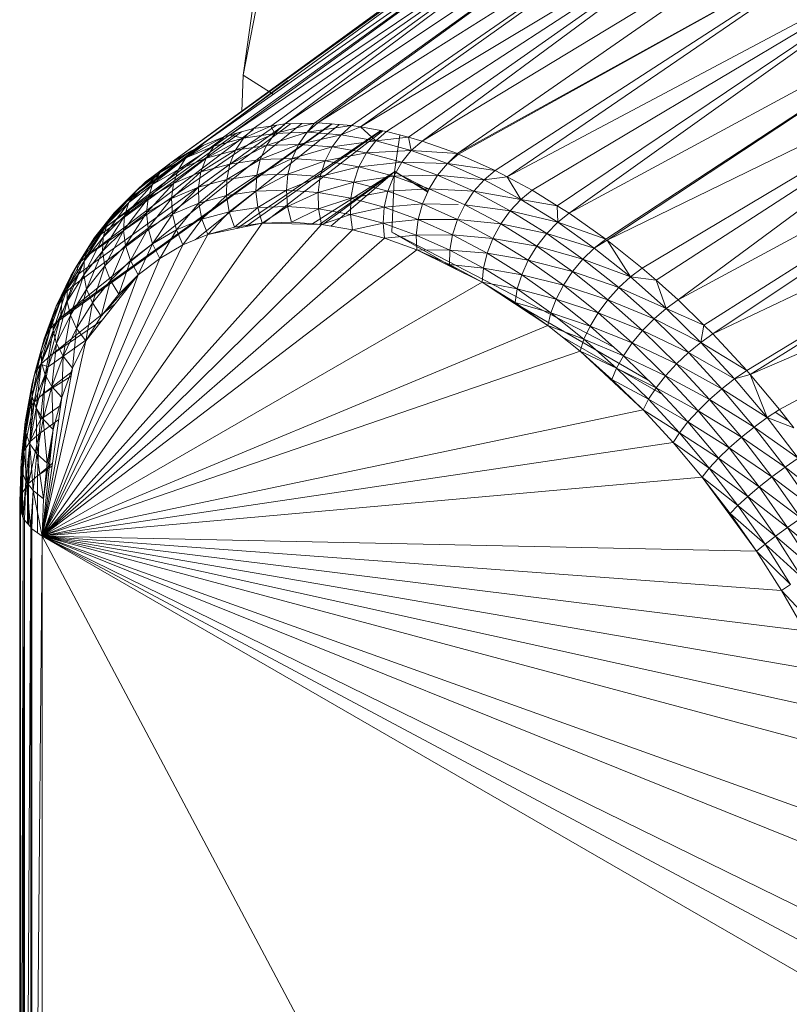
# Model space of a CAD drawing. Header units: metres. Extents: x -16.8 to 29.9, y -11.9 to 37.1.
# Tile 105 of 202: x 20.252 to 20.3016, y -6.6556 to -6.592. Entities that reach past the tile are written whole.
import ezdxf

# ---------------------------------------------------------------- set-up
doc = ezdxf.new("R2010")
doc.units = ezdxf.units.M
doc.layers.add('E-LITE-EQPM', color=7, linetype='Continuous', lineweight=5)

# ---------------------------------------------------------------- blocks, each defined once
blk = doc.blocks.new('LUMINARIA TIPO TARTARUGA DE SOBREPOR - Areno _1 x LED Modul 840_ 500 lm_ 840_-2275436-ISO_04')
at = {"layer": 'E-LITE-EQPM'}
for p, q in [((3.889306, -6.581408), (3.863312, -6.598777)), ((3.865218, -6.598715), (3.889306, -6.581408)), ((3.889306, -6.581408), (3.865423, -6.598708)), ((3.886284, -6.5816), (3.859741, -6.599503)), ((3.86129, -6.599077), (3.886284, -6.5816)), ((3.886284, -6.5816), (3.862399, -6.598913)), ((3.886284, -6.5816), (3.863312, -6.598777)), ((3.892482, -6.581668), (3.865423, -6.598708)), ((3.867611, -6.598869), (3.892482, -6.581668)), ((3.892482, -6.581668), (3.868192, -6.59897)), ((3.85756, -6.600358), (3.883448, -6.582242)), ((3.859369, -6.599605), (3.883448, -6.582242)), ((3.883448, -6.582242), (3.859741, -6.599503)), ((3.868192, -6.59897), (3.89578, -6.582377)), ((3.869864, -6.599259), (3.89578, -6.582377)), ((3.89578, -6.582377), (3.871278, -6.599638)), ((3.872171, -6.599877), (3.89578, -6.582377)), ((3.880825, -6.583327), (3.855871, -6.601333)), ((3.85756, -6.600358), (3.880825, -6.583327)), ((3.872171, -6.599877), (3.899165, -6.583528)), ((3.899165, -6.583528), (3.874441, -6.600692)), ((3.855871, -6.601333), (3.878444, -6.584845)), ((3.902603, -6.585109), (3.874441, -6.600692)), ((3.874516, -6.600719), (3.902603, -6.585109)), ((3.876889, -6.60178), (3.902603, -6.585109)), ((3.877658, -6.602191), (3.902603, -6.585109)), ((3.860623, -6.595623), (3.862313, -6.586788)), ((3.877658, -6.602191), (3.90606, -6.587105)), ((3.879275, -6.603055), (3.90606, -6.587105)), ((3.880891, -6.604058), (3.90606, -6.587105)), ((3.88166, -6.604535), (3.90606, -6.587105)), ((3.909498, -6.589494), (3.88166, -6.604535)), ((3.884033, -6.606213), (3.909498, -6.589494)), ((3.909498, -6.589494), (3.884109, -6.606274)), ((3.861259, -6.591037), (3.860623, -6.595623)), ((3.912883, -6.592252), (3.884109, -6.606274)), ((3.912883, -6.592252), (3.886379, -6.60808)), ((3.912883, -6.592252), (3.887271, -6.608872)), ((3.888685, -6.610125), (3.912883, -6.592252)), ((3.916181, -6.59535), (3.888685, -6.610125)), ((3.916181, -6.59535), (3.890357, -6.611766)), ((3.916181, -6.59535), (3.890938, -6.612337)), ((3.8635, -6.595979), (3.853079, -6.603743)), ((3.860623, -6.595623), (3.86052, -6.597977)), ((3.860623, -6.595623), (3.862561, -6.596852)), ((3.866348, -6.598776), (3.848767, -6.61144)), ((3.86439, -6.598742), (3.848818, -6.611301)), ((3.866317, -6.598774), (3.848818, -6.611301)), ((3.849556, -6.609293), (3.863664, -6.598766)), ((3.863312, -6.598806), (3.849956, -6.608464)), ((3.862772, -6.598857), (3.850511, -6.607317)), ((3.86129, -6.599136), (3.850511, -6.607317)), ((3.866838, -6.598812), (3.857524, -6.606254)), ((3.86129, -6.599077), (3.859741, -6.599503)), ((3.869493, -6.599195), (3.860212, -6.605522)), ((3.860637, -6.599684), (3.862399, -6.598913)), ((3.86129, -6.599077), (3.860637, -6.599684)), ((3.869537, -6.599203), (3.860796, -6.6054)), ((3.86129, -6.599077), (3.862399, -6.598913)), ((3.863312, -6.598777), (3.862399, -6.598913)), ((3.86265, -6.599386), (3.862399, -6.598913)), ((3.865218, -6.598715), (3.86265, -6.599386)), ((3.86265, -6.599386), (3.863312, -6.598777)), ((3.865218, -6.598715), (3.863312, -6.598777)), ((3.864751, -6.599317), (3.865423, -6.598708)), ((3.865218, -6.598715), (3.864751, -6.599317)), ((3.867611, -6.598869), (3.864751, -6.599317)), ((3.865218, -6.598715), (3.865423, -6.598708)), ((3.867611, -6.598869), (3.865423, -6.598708)), ((3.867611, -6.598869), (3.866929, -6.599477)), ((3.868192, -6.59897), (3.866929, -6.599477)), ((3.867611, -6.598869), (3.868192, -6.59897)), ((3.868192, -6.59897), (3.869864, -6.599259)), ((3.868192, -6.59897), (3.869173, -6.599866)), ((3.919357, -6.598758), (3.890938, -6.612337)), ((3.893127, -6.614703), (3.919357, -6.598758)), ((3.893331, -6.614945), (3.919357, -6.598758)), ((3.860496, -6.599295), (3.851374, -6.605929)), ((3.86019, -6.599379), (3.851626, -6.605524)), ((3.859369, -6.599648), (3.851626, -6.605524)), ((3.859369, -6.599605), (3.856923, -6.60096)), ((3.85756, -6.600358), (3.859369, -6.599605)), ((3.858221, -6.600979), (3.860637, -6.599684)), ((3.858725, -6.60021), (3.859741, -6.599503)), ((3.859369, -6.599605), (3.858725, -6.60021)), ((3.858725, -6.60021), (3.860637, -6.599684)), ((3.859369, -6.599605), (3.859741, -6.599503)), ((3.859741, -6.599503), (3.860637, -6.599684)), ((3.860116, -6.600458), (3.86265, -6.599386)), ((3.860116, -6.600458), (3.860637, -6.599684)), ((3.86265, -6.599386), (3.860637, -6.599684)), ((3.861932, -6.605181), (3.869632, -6.599219)), ((3.86211, -6.600163), (3.864751, -6.599317)), ((3.86265, -6.599386), (3.86211, -6.600163)), ((3.86265, -6.599386), (3.864751, -6.599317)), ((3.864751, -6.599317), (3.864192, -6.600094)), ((3.866929, -6.599477), (3.864192, -6.600094)), ((3.864751, -6.599317), (3.866929, -6.599477)), ((3.866929, -6.599477), (3.86635, -6.600253)), ((3.866929, -6.599477), (3.869173, -6.599866)), ((3.869864, -6.599259), (3.869173, -6.599866)), ((3.871278, -6.599638), (3.869173, -6.599866)), ((3.869864, -6.599259), (3.871278, -6.599638)), ((3.870389, -6.60187), (3.87073, -6.599491)), ((3.872171, -6.599877), (3.871278, -6.599638)), ((3.871278, -6.599638), (3.871468, -6.600481)), ((3.852896, -6.603923), (3.858045, -6.600156)), ((3.857928, -6.600205), (3.853079, -6.603743)), ((3.858725, -6.60021), (3.856437, -6.601722)), ((3.856923, -6.60096), (3.858725, -6.60021)), ((3.85756, -6.600358), (3.856923, -6.60096)), ((3.85756, -6.600358), (3.857287, -6.600515)), ((3.860116, -6.600458), (3.857881, -6.601878)), ((3.858725, -6.60021), (3.858221, -6.600979)), ((3.860116, -6.600458), (3.858221, -6.600979)), ((3.85975, -6.601364), (3.86211, -6.600163)), ((3.85975, -6.601364), (3.860116, -6.600458)), ((3.860116, -6.600458), (3.86211, -6.600163)), ((3.864192, -6.600094), (3.861716, -6.601073)), ((3.86211, -6.600163), (3.861716, -6.601073)), ((3.86211, -6.600163), (3.864192, -6.600094)), ((3.863769, -6.601005), (3.864192, -6.600094)), ((3.86635, -6.600253), (3.863769, -6.601005)), ((3.86635, -6.600253), (3.864192, -6.600094)), ((3.86635, -6.600253), (3.865898, -6.601162)), ((3.86635, -6.600253), (3.869173, -6.599866)), ((3.86635, -6.600253), (3.868572, -6.600638)), ((3.868572, -6.600638), (3.869173, -6.599866)), ((3.868572, -6.600638), (3.871468, -6.600481)), ((3.869173, -6.599866), (3.871468, -6.600481)), ((3.870847, -6.601248), (3.871468, -6.600481)), ((3.872171, -6.599877), (3.871468, -6.600481)), ((3.873804, -6.601319), (3.871468, -6.600481)), ((3.871468, -6.600481), (3.874441, -6.600692)), ((3.872171, -6.599877), (3.874441, -6.600692)), ((3.854772, -6.602683), (3.856923, -6.60096)), ((3.857287, -6.600515), (3.855243, -6.60193)), ((3.856923, -6.60096), (3.855243, -6.60193)), ((3.855871, -6.601333), (3.857287, -6.600515)), ((3.858221, -6.600979), (3.856121, -6.602611)), ((3.856923, -6.60096), (3.856437, -6.601722)), ((3.858221, -6.600979), (3.856437, -6.601722)), ((3.856923, -6.60096), (3.857287, -6.600515)), ((3.858221, -6.600979), (3.857881, -6.601878)), ((3.859555, -6.602361), (3.861716, -6.601073)), ((3.85975, -6.601364), (3.861716, -6.601073)), ((3.863769, -6.601005), (3.861487, -6.602075)), ((3.861716, -6.601073), (3.861487, -6.602075)), ((3.863769, -6.601005), (3.861716, -6.601073)), ((3.863503, -6.602009), (3.863769, -6.601005)), ((3.863769, -6.601005), (3.865898, -6.601162)), ((3.865898, -6.601162), (3.868572, -6.600638)), ((3.86809, -6.601542), (3.868572, -6.600638)), ((3.870847, -6.601248), (3.868572, -6.600638)), ((3.873804, -6.601319), (3.874441, -6.600692)), ((3.874516, -6.600719), (3.873804, -6.601319)), ((3.874516, -6.600719), (3.876889, -6.60178)), ((3.854314, -6.602523), (3.855871, -6.601383)), ((3.854479, -6.603559), (3.856437, -6.601722)), ((3.854772, -6.602683), (3.856437, -6.601722)), ((3.855871, -6.601333), (3.855068, -6.601947)), ((3.855871, -6.601333), (3.855243, -6.60193)), ((3.856437, -6.601722), (3.856121, -6.602611)), ((3.85975, -6.601364), (3.85772, -6.602866)), ((3.85975, -6.601364), (3.857881, -6.601878)), ((3.85975, -6.601364), (3.859555, -6.602361)), ((3.863503, -6.602009), (3.865898, -6.601162)), ((3.865594, -6.602162), (3.865898, -6.601162)), ((3.86809, -6.601542), (3.865594, -6.602162)), ((3.86809, -6.601542), (3.865898, -6.601162)), ((3.86809, -6.601542), (3.867747, -6.602536)), ((3.86809, -6.601542), (3.870847, -6.601248)), ((3.86809, -6.601542), (3.870333, -6.602143)), ((3.870333, -6.602143), (3.870847, -6.601248)), ((3.873804, -6.601319), (3.870847, -6.601248)), ((3.870847, -6.601248), (3.87316, -6.602078)), ((3.873804, -6.601319), (3.87316, -6.602078)), ((3.876889, -6.60178), (3.873804, -6.601319)), ((3.873804, -6.601319), (3.876166, -6.602375)), ((3.853236, -6.603858), (3.855243, -6.60193)), ((3.853692, -6.603115), (3.855243, -6.60193)), ((3.855068, -6.601947), (3.853692, -6.603115)), ((3.855068, -6.601947), (3.854314, -6.602523)), ((3.854772, -6.602683), (3.855243, -6.60193)), ((3.855068, -6.601947), (3.855243, -6.60193)), ((3.855991, -6.603586), (3.857881, -6.601878)), ((3.856121, -6.602611), (3.857881, -6.601878)), ((3.85772, -6.602866), (3.857881, -6.601878)), ((3.85772, -6.602866), (3.859555, -6.602361)), ((3.857744, -6.603899), (3.859555, -6.602361)), ((3.861487, -6.602075), (3.859541, -6.603405)), ((3.859555, -6.602361), (3.859541, -6.603405)), ((3.859555, -6.602361), (3.861487, -6.602075)), ((3.861431, -6.603125), (3.863503, -6.602009)), ((3.861431, -6.603125), (3.861487, -6.602075)), ((3.863503, -6.602009), (3.861487, -6.602075)), ((3.863503, -6.602009), (3.863405, -6.60306)), ((3.863405, -6.60306), (3.865594, -6.602162)), ((3.863503, -6.602009), (3.865594, -6.602162)), ((3.865042, -6.605247), (3.870389, -6.60187)), ((3.865594, -6.602162), (3.865452, -6.60321)), ((3.865548, -6.605258), (3.870389, -6.60187)), ((3.865594, -6.602162), (3.867747, -6.602536)), ((3.870389, -6.60187), (3.865765, -6.605277)), ((3.866282, -6.605367), (3.870389, -6.60187)), ((3.870333, -6.602143), (3.867747, -6.602536)), ((3.870333, -6.602143), (3.869951, -6.603126)), ((3.870389, -6.60187), (3.870214, -6.605755)), ((3.870333, -6.602143), (3.87316, -6.602078)), ((3.870333, -6.602143), (3.872615, -6.602962)), ((3.872592, -6.603013), (3.870389, -6.60187)), ((3.870389, -6.60187), (3.872547, -6.603116)), ((3.87039, -6.601817), (3.872524, -6.60317)), ((3.87316, -6.602078), (3.872615, -6.602962)), ((3.87316, -6.602078), (3.876166, -6.602375)), ((3.87316, -6.602078), (3.8755, -6.603124)), ((3.876166, -6.602375), (3.8755, -6.603124)), ((3.876889, -6.60178), (3.876166, -6.602375)), ((3.877658, -6.602191), (3.876166, -6.602375)), ((3.876166, -6.602375), (3.878541, -6.603644)), ((3.876889, -6.60178), (3.877658, -6.602191)), ((3.877658, -6.602191), (3.879275, -6.603055)), ((3.877658, -6.602191), (3.878541, -6.603644)), ((3.852964, -6.604717), (3.854772, -6.602683)), ((3.854314, -6.602523), (3.853079, -6.603743)), ((3.853236, -6.603858), (3.854772, -6.602683)), ((3.854314, -6.602523), (3.853692, -6.603115)), ((3.854378, -6.604517), (3.856121, -6.602611)), ((3.854479, -6.603559), (3.856121, -6.602611)), ((3.854772, -6.602683), (3.854479, -6.603559)), ((3.856121, -6.602611), (3.855991, -6.603586)), ((3.85772, -6.602866), (3.855991, -6.603586)), ((3.856052, -6.604604), (3.85772, -6.602866)), ((3.85772, -6.602866), (3.857744, -6.603899)), ((3.865452, -6.60321), (3.867747, -6.602536)), ((3.867559, -6.603576), (3.867747, -6.602536)), ((3.869951, -6.603126), (3.867747, -6.602536)), ((3.869951, -6.603126), (3.872615, -6.602962)), ((3.872192, -6.60393), (3.872615, -6.602962)), ((3.874923, -6.603994), (3.872615, -6.602962)), ((3.872615, -6.602962), (3.8755, -6.603124)), ((3.893331, -6.614945), (3.922379, -6.602439)), ((3.922379, -6.602439), (3.895238, -6.61721)), ((3.851837, -6.605238), (3.853692, -6.603115)), ((3.852281, -6.604509), (3.853692, -6.603115)), ((3.854479, -6.603559), (3.85289, -6.605654)), ((3.852964, -6.604717), (3.854479, -6.603559)), ((3.853079, -6.603743), (3.853692, -6.603115)), ((3.853236, -6.603858), (3.853692, -6.603115)), ((3.854479, -6.603559), (3.854378, -6.604517)), ((3.854378, -6.604517), (3.855991, -6.603586)), ((3.854473, -6.605515), (3.855991, -6.603586)), ((3.856052, -6.604604), (3.855991, -6.603586)), ((3.857744, -6.603899), (3.859541, -6.603405)), ((3.859541, -6.603405), (3.857953, -6.604931)), ((3.861431, -6.603125), (3.859541, -6.603405)), ((3.859707, -6.604449), (3.859541, -6.603405)), ((3.859707, -6.604449), (3.861431, -6.603125)), ((3.861431, -6.603125), (3.863405, -6.60306)), ((3.861553, -6.604175), (3.861431, -6.603125)), ((3.861553, -6.604175), (3.863405, -6.60306)), ((3.86348, -6.604112), (3.863405, -6.60306)), ((3.863405, -6.60306), (3.865452, -6.60321)), ((3.86348, -6.604112), (3.865452, -6.60321)), ((3.865478, -6.604259), (3.865452, -6.60321)), ((3.865452, -6.60321), (3.867559, -6.603576)), ((3.865478, -6.604259), (3.867559, -6.603576)), ((3.867535, -6.604615), (3.867559, -6.603576)), ((3.869951, -6.603126), (3.867559, -6.603576)), ((3.869716, -6.604154), (3.867559, -6.603576)), ((3.869951, -6.603126), (3.869716, -6.604154)), ((3.872192, -6.60393), (3.869951, -6.603126)), ((3.874923, -6.603994), (3.8755, -6.603124)), ((3.878541, -6.603644), (3.8755, -6.603124)), ((3.877853, -6.604381), (3.8755, -6.603124)), ((3.878541, -6.603644), (3.877853, -6.604381)), ((3.879275, -6.603055), (3.878541, -6.603644)), ((3.880891, -6.604058), (3.878541, -6.603644)), ((3.878541, -6.603644), (3.880916, -6.605118)), ((3.879275, -6.603055), (3.880891, -6.604058)), ((3.852896, -6.603923), (3.851017, -6.606102)), ((3.851585, -6.606078), (3.853236, -6.603858)), ((3.852896, -6.603923), (3.851626, -6.605524)), ((3.853236, -6.603858), (3.851837, -6.605238)), ((3.852281, -6.604509), (3.853079, -6.603743)), ((3.852896, -6.603923), (3.852281, -6.604509)), ((3.852896, -6.603923), (3.853079, -6.603743)), ((3.853236, -6.603858), (3.852964, -6.604717)), ((3.856052, -6.604604), (3.857744, -6.603899)), ((3.856301, -6.605619), (3.857744, -6.603899)), ((3.857744, -6.603899), (3.857953, -6.604931)), ((3.859707, -6.604449), (3.861553, -6.604175)), ((3.861553, -6.604175), (3.860047, -6.605446)), ((3.861553, -6.604175), (3.86348, -6.604112)), ((3.861845, -6.605179), (3.861553, -6.604175)), ((3.861845, -6.605179), (3.86348, -6.604112)), ((3.86348, -6.604112), (3.863723, -6.605118)), ((3.86348, -6.604112), (3.865478, -6.604259)), ((3.863723, -6.605118), (3.865478, -6.604259)), ((3.86567, -6.605261), (3.865478, -6.604259)), ((3.865478, -6.604259), (3.867535, -6.604615)), ((3.867535, -6.604615), (3.869716, -6.604154)), ((3.86964, -6.60518), (3.869716, -6.604154)), ((3.872192, -6.60393), (3.869716, -6.604154)), ((3.869716, -6.604154), (3.87191, -6.604941)), ((3.872192, -6.60393), (3.87191, -6.604941)), ((3.872192, -6.60393), (3.874484, -6.603983)), ((3.872192, -6.60393), (3.874459, -6.604944)), ((3.874923, -6.603994), (3.874459, -6.604944)), ((3.874923, -6.603994), (3.877853, -6.604381)), ((3.874923, -6.603994), (3.877243, -6.605233)), ((3.88166, -6.604535), (3.880891, -6.604058)), ((3.880891, -6.604058), (3.880916, -6.605118)), ((3.850585, -6.606817), (3.852281, -6.604509)), ((3.852281, -6.604509), (3.851017, -6.606102)), ((3.851535, -6.606992), (3.852964, -6.604717)), ((3.851585, -6.606078), (3.852964, -6.604717)), ((3.852281, -6.604509), (3.851837, -6.605238)), ((3.854378, -6.604517), (3.85289, -6.605654)), ((3.852964, -6.604717), (3.85289, -6.605654)), ((3.854378, -6.604517), (3.853016, -6.606628)), ((3.854473, -6.605515), (3.854378, -6.604517)), ((3.854473, -6.605515), (3.856052, -6.604604)), ((3.85476, -6.606509), (3.856052, -6.604604)), ((3.856052, -6.604604), (3.856301, -6.605619)), ((3.856301, -6.605619), (3.857953, -6.604931)), ((3.857953, -6.604931), (3.856728, -6.606586)), ((3.859707, -6.604449), (3.857953, -6.604931)), ((3.858338, -6.605916), (3.857953, -6.604931)), ((3.858338, -6.605916), (3.859707, -6.604449)), ((3.859707, -6.604449), (3.860047, -6.605446)), ((3.86567, -6.605261), (3.867535, -6.604615)), ((3.867535, -6.604615), (3.867675, -6.605608)), ((3.867535, -6.604615), (3.86964, -6.60518)), ((3.877853, -6.604381), (3.877243, -6.605233)), ((3.880916, -6.605118), (3.877853, -6.604381)), ((3.877853, -6.604381), (3.880206, -6.605842)), ((3.88166, -6.604535), (3.880916, -6.605118)), ((3.884033, -6.606213), (3.88166, -6.604535)), ((3.861845, -6.605179), (3.847644, -6.625384)), ((3.847644, -6.625384), (3.86567, -6.605261)), ((3.851837, -6.605238), (3.850349, -6.607635)), ((3.850585, -6.606817), (3.851837, -6.605238)), ((3.851626, -6.605524), (3.851017, -6.606102)), ((3.851626, -6.605524), (3.851374, -6.605929)), ((3.851585, -6.606078), (3.851837, -6.605238)), ((3.854473, -6.605515), (3.853016, -6.606628)), ((3.854473, -6.605515), (3.853338, -6.607596)), ((3.854473, -6.605515), (3.85476, -6.606509)), ((3.861845, -6.605179), (3.858338, -6.605916)), ((3.858338, -6.605916), (3.860047, -6.605446)), ((3.861845, -6.605179), (3.860047, -6.605446)), ((3.861845, -6.605179), (3.863723, -6.605118)), ((3.861845, -6.605179), (3.86567, -6.605261)), ((3.86567, -6.605261), (3.863723, -6.605118)), ((3.86567, -6.605261), (3.867675, -6.605608)), ((3.867675, -6.605608), (3.86964, -6.60518)), ((3.86964, -6.60518), (3.87191, -6.604941)), ((3.86964, -6.60518), (3.869727, -6.606158)), ((3.86964, -6.60518), (3.871782, -6.605948)), ((3.87191, -6.604941), (3.871782, -6.605948)), ((3.874459, -6.604944), (3.87191, -6.604941)), ((3.87191, -6.604941), (3.874129, -6.605933)), ((3.874459, -6.604944), (3.874129, -6.605933)), ((3.877243, -6.605233), (3.874459, -6.604944)), ((3.874459, -6.604944), (3.876738, -6.606162)), ((3.877243, -6.605233), (3.876738, -6.606162)), ((3.880206, -6.605842), (3.877243, -6.605233)), ((3.877243, -6.605233), (3.879564, -6.606673)), ((3.880916, -6.605118), (3.880206, -6.605842)), ((3.884033, -6.606213), (3.880916, -6.605118)), ((3.880916, -6.605118), (3.883278, -6.606789)), ((3.847644, -6.625384), (3.867675, -6.605608)), ((3.847644, -6.625384), (3.858338, -6.605916)), ((3.847644, -6.625384), (3.869727, -6.606158)), ((3.849484, -6.608586), (3.851017, -6.606102)), ((3.851374, -6.605929), (3.849906, -6.607888)), ((3.851017, -6.606102), (3.849906, -6.607888)), ((3.851585, -6.606078), (3.850322, -6.608521)), ((3.851585, -6.606078), (3.850349, -6.607635)), ((3.851374, -6.605929), (3.850511, -6.607317)), ((3.850585, -6.606817), (3.851017, -6.606102)), ((3.851017, -6.606102), (3.851374, -6.605929)), ((3.851535, -6.606992), (3.85289, -6.605654)), ((3.851585, -6.606078), (3.851535, -6.606992)), ((3.85169, -6.607937), (3.85289, -6.605654)), ((3.853016, -6.606628), (3.85289, -6.605654)), ((3.85476, -6.606509), (3.856301, -6.605619)), ((3.855226, -6.607453), (3.856301, -6.605619)), ((3.856301, -6.605619), (3.856728, -6.606586)), ((3.858338, -6.605916), (3.856728, -6.606586)), ((3.867675, -6.605608), (3.869727, -6.606158)), ((3.869727, -6.606158), (3.871782, -6.605948)), ((3.871814, -6.606907), (3.869727, -6.606158)), ((3.870214, -6.605755), (3.884539, -6.613186)), ((3.870214, -6.605755), (3.874454, -6.608203)), ((3.871782, -6.605948), (3.874129, -6.605933)), ((3.871814, -6.606907), (3.871782, -6.605948)), ((3.873948, -6.606917), (3.871782, -6.605948)), ((3.873948, -6.606917), (3.874129, -6.605933)), ((3.87636, -6.607125), (3.874129, -6.605933)), ((3.874129, -6.605933), (3.876738, -6.606162)), ((3.87636, -6.607125), (3.876738, -6.606162)), ((3.876738, -6.606162), (3.879018, -6.607576)), ((3.876738, -6.606162), (3.879564, -6.606673)), ((3.880206, -6.605842), (3.879564, -6.606673)), ((3.880206, -6.605842), (3.883278, -6.606789)), ((3.880206, -6.605842), (3.882546, -6.607497)), ((3.847644, -6.625384), (3.856728, -6.606586)), ((3.849264, -6.60938), (3.850585, -6.606817)), ((3.849484, -6.608586), (3.850585, -6.606817)), ((3.850585, -6.606817), (3.850349, -6.607635)), ((3.85169, -6.607937), (3.853016, -6.606628)), ((3.853016, -6.606628), (3.852044, -6.608873)), ((3.853016, -6.606628), (3.853338, -6.607596)), ((3.85476, -6.606509), (3.853338, -6.607596)), ((3.85384, -6.608512), (3.85476, -6.606509)), ((3.855226, -6.607453), (3.85476, -6.606509)), ((3.855226, -6.607453), (3.856728, -6.606586)), ((3.879018, -6.607576), (3.879564, -6.606673)), ((3.882546, -6.607497), (3.879564, -6.606673)), ((3.879564, -6.606673), (3.881872, -6.608306)), ((3.883278, -6.606789), (3.882546, -6.607497)), ((3.884033, -6.606213), (3.883278, -6.606789)), ((3.883278, -6.606789), (3.884109, -6.606274)), ((3.885613, -6.608647), (3.883278, -6.606789)), ((3.886379, -6.60808), (3.884109, -6.606274)), ((3.885613, -6.608647), (3.884109, -6.606274)), ((3.847644, -6.625384), (3.871814, -6.606907)), ((3.855226, -6.607453), (3.847644, -6.625384)), ((3.849906, -6.607888), (3.850511, -6.607317)), ((3.849956, -6.608464), (3.850511, -6.607317)), ((3.851535, -6.606992), (3.850322, -6.608521)), ((3.850503, -6.609435), (3.851535, -6.606992)), ((3.851535, -6.606992), (3.85169, -6.607937)), ((3.855226, -6.607453), (3.85384, -6.608512)), ((3.871814, -6.606907), (3.873925, -6.607851)), ((3.871814, -6.606907), (3.876047, -6.608985)), ((3.871814, -6.606907), (3.873948, -6.606917)), ((3.873925, -6.607851), (3.873948, -6.606917)), ((3.873948, -6.606917), (3.87636, -6.607125)), ((3.873948, -6.606917), (3.876126, -6.60808)), ((3.87636, -6.607125), (3.876126, -6.60808)), ((3.87636, -6.607125), (3.878591, -6.60851)), ((3.87636, -6.607125), (3.879018, -6.607576)), ((3.848543, -6.610534), (3.849906, -6.607888)), ((3.848956, -6.609854), (3.849906, -6.607888)), ((3.849256, -6.610234), (3.850349, -6.607635)), ((3.849264, -6.60938), (3.850349, -6.607635)), ((3.849484, -6.608586), (3.849906, -6.607888)), ((3.849956, -6.608464), (3.849906, -6.607888)), ((3.850322, -6.608521), (3.850349, -6.607635)), ((3.850503, -6.609435), (3.85169, -6.607937)), ((3.850884, -6.610335), (3.85169, -6.607937)), ((3.85169, -6.607937), (3.852044, -6.608873)), ((3.852044, -6.608873), (3.853338, -6.607596)), ((3.852579, -6.609758), (3.853338, -6.607596)), ((3.85384, -6.608512), (3.853338, -6.607596)), ((3.873925, -6.607851), (3.876047, -6.608985)), ((3.873925, -6.607851), (3.876126, -6.60808)), ((3.876047, -6.608985), (3.876126, -6.60808)), ((3.878591, -6.60851), (3.876126, -6.60808)), ((3.876126, -6.60808), (3.878305, -6.609432)), ((3.878591, -6.60851), (3.879018, -6.607576)), ((3.881284, -6.60918), (3.879018, -6.607576)), ((3.879018, -6.607576), (3.881872, -6.608306)), ((3.882546, -6.607497), (3.881872, -6.608306)), ((3.885613, -6.608647), (3.882546, -6.607497)), ((3.882546, -6.607497), (3.88486, -6.609338)), ((3.886379, -6.60808), (3.885613, -6.608647)), ((3.887271, -6.608872), (3.886379, -6.60808)), ((3.85384, -6.608512), (3.847644, -6.625384)), ((3.848336, -6.611301), (3.849484, -6.608586)), ((3.849484, -6.608586), (3.848543, -6.610534)), ((3.849956, -6.608464), (3.848956, -6.609854)), ((3.849256, -6.610234), (3.850322, -6.608521)), ((3.849484, -6.608586), (3.849264, -6.60938)), ((3.849459, -6.611112), (3.850322, -6.608521)), ((3.849556, -6.609293), (3.849956, -6.608464)), ((3.850503, -6.609435), (3.850322, -6.608521)), ((3.85384, -6.608512), (3.850456, -6.612777)), ((3.85384, -6.608512), (3.851449, -6.611182)), ((3.85384, -6.608512), (3.852579, -6.609758)), ((3.878591, -6.60851), (3.878305, -6.609432)), ((3.878591, -6.60851), (3.881284, -6.60918)), ((3.878591, -6.60851), (3.88081, -6.610079)), ((3.881284, -6.60918), (3.881872, -6.608306)), ((3.884154, -6.610122), (3.881872, -6.608306)), ((3.881872, -6.608306), (3.88486, -6.609338)), ((3.885613, -6.608647), (3.88486, -6.609338)), ((3.887271, -6.608872), (3.885613, -6.608647)), ((3.885613, -6.608647), (3.887909, -6.610683)), ((3.847644, -6.625384), (3.876047, -6.608985)), ((3.848336, -6.611301), (3.849264, -6.60938)), ((3.848344, -6.612122), (3.849264, -6.60938)), ((3.849556, -6.609293), (3.848818, -6.611301)), ((3.849556, -6.609293), (3.848956, -6.609854)), ((3.849264, -6.60938), (3.849256, -6.610234)), ((3.850884, -6.610335), (3.852044, -6.608873)), ((3.852044, -6.608873), (3.851449, -6.611182)), ((3.852044, -6.608873), (3.852579, -6.609758)), ((3.880281, -6.611795), (3.876047, -6.608985)), ((3.876047, -6.608985), (3.87817, -6.610302)), ((3.876047, -6.608985), (3.878305, -6.609432)), ((3.881284, -6.60918), (3.88081, -6.610079)), ((3.883526, -6.610964), (3.881284, -6.60918)), ((3.881284, -6.60918), (3.884154, -6.610122)), ((3.884154, -6.610122), (3.88486, -6.609338)), ((3.887909, -6.610683), (3.88486, -6.609338)), ((3.887134, -6.611355), (3.88486, -6.609338)), ((3.888685, -6.610125), (3.887271, -6.608872)), ((3.887271, -6.608872), (3.887909, -6.610683)), ((3.847765, -6.612651), (3.848956, -6.609854)), ((3.848171, -6.611992), (3.848956, -6.609854)), ((3.848956, -6.609854), (3.848543, -6.610534)), ((3.848818, -6.611301), (3.848956, -6.609854)), ((3.850503, -6.609435), (3.849459, -6.611112)), ((3.850503, -6.609435), (3.849866, -6.611972)), ((3.850503, -6.609435), (3.850884, -6.610335)), ((3.851449, -6.611182), (3.852579, -6.609758)), ((3.878305, -6.609432), (3.87817, -6.610302)), ((3.878305, -6.609432), (3.88081, -6.610079)), ((3.878305, -6.609432), (3.880471, -6.610964)), ((3.847569, -6.61339), (3.848543, -6.610534)), ((3.847765, -6.612651), (3.848543, -6.610534)), ((3.852353, -6.610386), (3.848149, -6.613746)), ((3.848336, -6.611301), (3.848543, -6.610534)), ((3.848344, -6.612122), (3.849256, -6.610234)), ((3.849256, -6.610234), (3.848566, -6.612959)), ((3.849256, -6.610234), (3.849459, -6.611112)), ((3.849866, -6.611972), (3.850884, -6.610335)), ((3.850456, -6.612777), (3.850884, -6.610335)), ((3.850884, -6.610335), (3.851449, -6.611182)), ((3.87764, -6.610042), (3.886761, -6.615308)), ((3.880281, -6.611795), (3.87817, -6.610302)), ((3.880471, -6.610964), (3.87817, -6.610302)), ((3.88081, -6.610079), (3.880471, -6.610964)), ((3.883526, -6.610964), (3.88081, -6.610079)), ((3.88081, -6.610079), (3.883004, -6.611825)), ((3.883526, -6.610964), (3.884154, -6.610122)), ((3.884154, -6.610122), (3.887134, -6.611355)), ((3.884154, -6.610122), (3.886397, -6.612111)), ((3.888685, -6.610125), (3.887909, -6.610683)), ((3.888685, -6.610125), (3.890357, -6.611766)), ((3.848566, -6.612959), (3.849459, -6.611112)), ((3.848994, -6.613776), (3.849459, -6.611112)), ((3.849866, -6.611972), (3.849459, -6.611112)), ((3.850456, -6.612777), (3.851449, -6.611182)), ((3.880281, -6.611795), (3.880471, -6.610964)), ((3.883004, -6.611825), (3.880471, -6.610964)), ((3.880471, -6.610964), (3.882612, -6.612669)), ((3.883526, -6.610964), (3.883004, -6.611825)), ((3.883526, -6.610964), (3.886397, -6.612111)), ((3.883526, -6.610964), (3.885729, -6.612917)), ((3.887909, -6.610683), (3.887134, -6.611355)), ((3.887909, -6.610683), (3.890152, -6.612885)), ((3.887909, -6.610683), (3.890357, -6.611766)), ((3.848767, -6.61144), (3.847555, -6.614287)), ((3.848336, -6.611301), (3.847569, -6.61339)), ((3.848336, -6.611301), (3.84759, -6.614173)), ((3.880281, -6.611795), (3.847644, -6.625384)), ((3.848767, -6.61144), (3.848149, -6.613746)), ((3.851501, -6.611461), (3.848149, -6.613746)), ((3.848818, -6.611301), (3.848171, -6.611992)), ((3.848767, -6.61144), (3.848171, -6.611992)), ((3.848336, -6.611301), (3.848344, -6.612122)), ((3.880281, -6.611795), (3.882368, -6.613456)), ((3.880281, -6.611795), (3.882612, -6.612669)), ((3.883004, -6.611825), (3.882612, -6.612669)), ((3.885729, -6.612917), (3.883004, -6.611825)), ((3.883004, -6.611825), (3.885161, -6.613738)), ((3.887134, -6.611355), (3.886397, -6.612111)), ((3.887134, -6.611355), (3.890152, -6.612885)), ((3.887134, -6.611355), (3.889357, -6.613536)), ((3.890152, -6.612885), (3.890357, -6.611766)), ((3.890938, -6.612337), (3.890357, -6.611766)), ((3.848171, -6.611992), (3.847155, -6.614926)), ((3.847555, -6.614287), (3.848171, -6.611992)), ((3.84759, -6.614173), (3.848344, -6.612122)), ((3.848171, -6.611992), (3.847765, -6.612651)), ((3.847829, -6.614967), (3.848344, -6.612122)), ((3.848344, -6.612122), (3.848566, -6.612959)), ((3.848994, -6.613776), (3.849866, -6.611972)), ((3.849607, -6.614535), (3.849866, -6.611972)), ((3.849866, -6.611972), (3.850456, -6.612777)), ((3.881103, -6.61245), (3.887672, -6.616242)), ((3.886397, -6.612111), (3.885729, -6.612917)), ((3.886397, -6.612111), (3.888589, -6.614262)), ((3.886397, -6.612111), (3.889357, -6.613536)), ((3.890152, -6.612885), (3.890938, -6.612337)), ((3.893127, -6.614703), (3.890938, -6.612337)), ((3.846967, -6.615633), (3.847765, -6.612651)), ((3.847155, -6.614926), (3.847765, -6.612651)), ((3.847569, -6.61339), (3.847765, -6.612651)), ((3.847644, -6.625384), (3.850456, -6.612777)), ((3.847829, -6.614967), (3.848566, -6.612959)), ((3.850456, -6.612731), (3.848021, -6.614458)), ((3.848566, -6.612959), (3.848274, -6.615736)), ((3.848994, -6.613776), (3.848566, -6.612959)), ((3.849607, -6.614535), (3.850456, -6.612777)), ((3.882368, -6.613456), (3.882612, -6.612669)), ((3.884718, -6.614536), (3.882612, -6.612669)), ((3.882612, -6.612669), (3.885161, -6.613738)), ((3.885729, -6.612917), (3.885161, -6.613738)), ((3.888589, -6.614262), (3.885729, -6.612917)), ((3.885729, -6.612917), (3.887882, -6.61503)), ((3.890152, -6.612885), (3.889357, -6.613536)), ((3.893127, -6.614703), (3.890152, -6.612885)), ((3.89233, -6.61524), (3.890152, -6.612885)), ((3.846967, -6.615633), (3.847569, -6.61339)), ((3.847, -6.616377), (3.847569, -6.61339)), ((3.848149, -6.613746), (3.847555, -6.614287)), ((3.84759, -6.614173), (3.847569, -6.61339)), ((3.882368, -6.613456), (3.847644, -6.625384)), ((3.848149, -6.613746), (3.848021, -6.614458)), ((3.848994, -6.613776), (3.848274, -6.615736)), ((3.848906, -6.616445), (3.848994, -6.613776)), ((3.849607, -6.614535), (3.848994, -6.613776)), ((3.882368, -6.613456), (3.886424, -6.617243)), ((3.882368, -6.613456), (3.884419, -6.615276)), ((3.882368, -6.613456), (3.884718, -6.614536)), ((3.884718, -6.614536), (3.885161, -6.613738)), ((3.887268, -6.615806), (3.885161, -6.613738)), ((3.885161, -6.613738), (3.887882, -6.61503)), ((3.888589, -6.614262), (3.889357, -6.613536)), ((3.89233, -6.61524), (3.889357, -6.613536)), ((3.889357, -6.613536), (3.891515, -6.61587)), ((3.846718, -6.617345), (3.847555, -6.614287)), ((3.847, -6.616377), (3.84759, -6.614173)), ((3.847555, -6.614287), (3.847114, -6.616729)), ((3.848021, -6.614458), (3.847114, -6.616729)), ((3.847555, -6.614287), (3.847155, -6.614926)), ((3.847251, -6.617124), (3.84759, -6.614173)), ((3.847555, -6.614287), (3.848021, -6.614458)), ((3.84759, -6.614173), (3.847829, -6.614967)), ((3.847706, -6.616198), (3.848021, -6.614458)), ((3.888589, -6.614262), (3.887882, -6.61503)), ((3.890717, -6.616564), (3.888589, -6.614262)), ((3.888589, -6.614262), (3.891515, -6.61587)), ((3.846536, -6.618018), (3.847155, -6.614926)), ((3.846718, -6.617345), (3.847155, -6.614926)), ((3.847155, -6.614926), (3.846967, -6.615633)), ((3.847251, -6.617124), (3.847829, -6.614967)), ((3.847644, -6.625384), (3.849607, -6.614535)), ((3.847706, -6.616198), (3.849567, -6.614757)), ((3.847706, -6.616198), (3.849513, -6.615057)), ((3.847829, -6.614967), (3.84771, -6.617841)), ((3.847829, -6.614967), (3.848274, -6.615736)), ((3.848906, -6.616445), (3.849607, -6.614535)), ((3.884718, -6.614536), (3.884419, -6.615276)), ((3.884718, -6.614536), (3.886775, -6.616555)), ((3.884718, -6.614536), (3.887268, -6.615806)), ((3.887268, -6.615806), (3.887882, -6.61503)), ((3.890717, -6.616564), (3.887882, -6.61503)), ((3.889973, -6.617291), (3.887882, -6.61503)), ((3.893127, -6.614703), (3.89233, -6.61524)), ((3.893331, -6.614945), (3.89233, -6.61524)), ((3.893127, -6.614703), (3.893331, -6.614945)), ((3.893331, -6.614945), (3.895238, -6.61721)), ((3.893331, -6.614945), (3.894432, -6.617736)), ((3.846536, -6.618018), (3.846967, -6.615633)), ((3.846576, -6.61872), (3.846967, -6.615633)), ((3.847, -6.616377), (3.846967, -6.615633)), ((3.848274, -6.615736), (3.84771, -6.617841)), ((3.848906, -6.616445), (3.848274, -6.615736)), ((3.848274, -6.615736), (3.848356, -6.618497)), ((3.886424, -6.617243), (3.884419, -6.615276)), ((3.886775, -6.616555), (3.884419, -6.615276)), ((3.89233, -6.61524), (3.891515, -6.61587)), ((3.89233, -6.61524), (3.894432, -6.617736)), ((3.847706, -6.616198), (3.847114, -6.616729)), ((3.847706, -6.616198), (3.847533, -6.617866)), ((3.886775, -6.616555), (3.887268, -6.615806)), ((3.887268, -6.615806), (3.889315, -6.618019)), ((3.887268, -6.615806), (3.889973, -6.617291)), ((3.890717, -6.616564), (3.891515, -6.61587)), ((3.894432, -6.617736), (3.891515, -6.61587)), ((3.891515, -6.61587), (3.893597, -6.618342)), ((3.846454, -6.619894), (3.847114, -6.616729)), ((3.847, -6.616377), (3.846576, -6.61872)), ((3.846718, -6.617345), (3.847114, -6.616729)), ((3.846836, -6.619418), (3.847, -6.616377)), ((3.846847, -6.619302), (3.847114, -6.616729)), ((3.847251, -6.617124), (3.847, -6.616377)), ((3.847533, -6.617866), (3.847114, -6.616729)), ((3.847533, -6.617866), (3.848833, -6.616956)), ((3.847644, -6.625384), (3.848906, -6.616445)), ((3.848906, -6.616445), (3.848356, -6.618497)), ((3.886775, -6.616555), (3.886424, -6.617243)), ((3.886775, -6.616555), (3.889315, -6.618019)), ((3.886775, -6.616555), (3.888773, -6.618715)), ((3.890717, -6.616564), (3.889973, -6.617291)), ((3.890717, -6.616564), (3.892771, -6.619002)), ((3.890717, -6.616564), (3.893597, -6.618342)), ((3.846276, -6.620533), (3.846718, -6.617345)), ((3.846454, -6.619894), (3.846718, -6.617345)), ((3.846536, -6.618018), (3.846718, -6.617345)), ((3.846836, -6.619418), (3.847251, -6.617124)), ((3.847305, -6.62008), (3.847251, -6.617124)), ((3.847251, -6.617124), (3.84771, -6.617841)), ((3.847644, -6.625384), (3.886424, -6.617243)), ((3.888371, -6.619348), (3.886424, -6.617243)), ((3.886424, -6.617243), (3.888773, -6.618715)), ((3.889315, -6.618019), (3.889973, -6.617291)), ((3.889973, -6.617291), (3.892771, -6.619002)), ((3.889973, -6.617291), (3.89199, -6.619686)), ((3.895238, -6.61721), (3.894432, -6.617736)), ((3.894956, -6.617393), (3.895779, -6.617916)), ((3.895238, -6.61721), (3.89615, -6.618399)), ((3.846536, -6.618018), (3.846276, -6.620533)), ((3.84632, -6.62119), (3.846536, -6.618018)), ((3.846536, -6.618018), (3.846576, -6.61872)), ((3.847533, -6.617866), (3.846847, -6.619302)), ((3.847305, -6.62008), (3.84771, -6.617841)), ((3.848707, -6.617848), (3.847438, -6.618783)), ((3.847533, -6.617866), (3.847438, -6.618783)), ((3.847961, -6.620679), (3.84771, -6.617841)), ((3.848356, -6.618497), (3.84771, -6.617841)), ((3.889315, -6.618019), (3.888773, -6.618715)), ((3.889315, -6.618019), (3.89199, -6.619686)), ((3.889315, -6.618019), (3.891289, -6.620363)), ((3.894432, -6.617736), (3.893597, -6.618342)), ((3.89615, -6.618399), (3.894432, -6.617736)), ((3.896444, -6.620358), (3.894432, -6.617736)), ((3.84632, -6.62119), (3.846576, -6.61872)), ((3.846836, -6.619418), (3.846576, -6.61872)), ((3.846586, -6.621835), (3.846576, -6.61872)), ((3.847438, -6.618783), (3.846759, -6.621994)), ((3.847438, -6.618783), (3.846847, -6.619302)), ((3.847349, -6.621487), (3.847438, -6.618783)), ((3.847644, -6.625384), (3.848356, -6.618497)), ((3.847723, -6.622979), (3.848356, -6.618497)), ((3.847961, -6.620679), (3.848356, -6.618497)), ((3.888371, -6.619348), (3.888773, -6.618715)), ((3.8907, -6.621004), (3.888773, -6.618715)), ((3.891289, -6.620363), (3.888773, -6.618715)), ((3.892771, -6.619002), (3.893597, -6.618342)), ((3.895591, -6.62094), (3.893597, -6.618342)), ((3.896444, -6.620358), (3.893597, -6.618342)), ((3.846454, -6.619894), (3.846847, -6.619302)), ((3.846836, -6.619418), (3.846586, -6.621835)), ((3.846693, -6.622088), (3.846847, -6.619302)), ((3.846759, -6.621994), (3.846847, -6.619302)), ((3.847061, -6.622441), (3.846836, -6.619418)), ((3.847305, -6.62008), (3.846836, -6.619418)), ((3.847644, -6.625384), (3.888371, -6.619348)), ((3.890249, -6.621578), (3.888371, -6.619348)), ((3.888371, -6.619348), (3.8907, -6.621004)), ((3.892771, -6.619002), (3.89199, -6.619686)), ((3.895591, -6.62094), (3.892771, -6.619002)), ((3.892771, -6.619002), (3.894737, -6.621564)), ((3.846454, -6.619894), (3.846276, -6.620533)), ((3.846307, -6.622761), (3.846454, -6.619894)), ((3.846454, -6.619894), (3.846366, -6.622561)), ((3.846454, -6.619894), (3.846693, -6.622088)), ((3.847061, -6.622441), (3.847305, -6.62008)), ((3.847723, -6.622979), (3.847305, -6.62008)), ((3.847305, -6.62008), (3.847961, -6.620679)), ((3.89199, -6.619686), (3.891289, -6.620363)), ((3.894737, -6.621564), (3.89199, -6.619686)), ((3.893921, -6.622203), (3.89199, -6.619686)), ((3.846189, -6.623163), (3.846276, -6.620533)), ((3.846212, -6.623468), (3.846276, -6.620533)), ((3.84632, -6.62119), (3.846276, -6.620533)), ((3.846307, -6.622761), (3.846276, -6.620533)), ((3.847349, -6.621487), (3.848309, -6.620669)), ((3.847723, -6.622979), (3.847961, -6.620679)), ((3.8907, -6.621004), (3.891289, -6.620363)), ((3.893921, -6.622203), (3.891289, -6.620363)), ((3.891289, -6.620363), (3.89318, -6.622827)), ((3.895591, -6.62094), (3.896444, -6.620358)), ((3.846212, -6.623468), (3.84632, -6.62119)), ((3.846235, -6.623773), (3.84632, -6.62119)), ((3.84632, -6.62119), (3.846586, -6.621835)), ((3.84632, -6.62119), (3.846413, -6.624167)), ((3.847349, -6.621487), (3.848285, -6.620843)), ((3.890249, -6.621578), (3.8907, -6.621004)), ((3.8907, -6.621004), (3.892546, -6.623408)), ((3.8907, -6.621004), (3.89318, -6.622827)), ((3.895591, -6.62094), (3.894737, -6.621564)), ((3.895591, -6.62094), (3.898356, -6.623091)), ((3.895591, -6.62094), (3.897485, -6.623648)), ((3.846366, -6.622561), (3.846693, -6.622088)), ((3.846586, -6.621835), (3.846413, -6.624167)), ((3.846586, -6.621835), (3.846502, -6.624363)), ((3.847061, -6.622441), (3.846586, -6.621835)), ((3.846586, -6.621835), (3.8469, -6.624818)), ((3.846693, -6.624582), (3.846693, -6.622088)), ((3.847349, -6.621487), (3.846759, -6.621994)), ((3.846759, -6.624656), (3.846759, -6.621994)), ((3.84678, -6.624681), (3.846759, -6.621994)), ((3.847349, -6.621487), (3.847349, -6.625173)), ((3.890249, -6.621578), (3.847644, -6.625384)), ((3.890249, -6.621578), (3.893757, -6.626365)), ((3.890249, -6.621578), (3.892048, -6.623922)), ((3.890249, -6.621578), (3.892546, -6.623408)), ((3.894737, -6.621564), (3.893921, -6.622203)), ((3.894737, -6.621564), (3.897485, -6.623648)), ((3.894737, -6.621564), (3.896606, -6.624235)), ((3.846307, -6.622761), (3.846366, -6.622561)), ((3.846366, -6.624167), (3.846366, -6.622561)), ((3.846373, -6.624167), (3.846366, -6.622561)), ((3.847061, -6.622441), (3.8469, -6.624818)), ((3.847061, -6.622441), (3.846979, -6.624909)), ((3.847644, -6.625384), (3.847061, -6.622441)), ((3.847723, -6.622979), (3.847061, -6.622441)), ((3.893921, -6.622203), (3.89318, -6.622827)), ((3.895756, -6.624826), (3.893921, -6.622203)), ((3.896606, -6.624235), (3.893921, -6.622203)), ((3.846189, -6.623163), (3.846307, -6.622761)), ((3.846189, -6.697464), (3.846189, -6.623163)), ((3.846212, -6.623468), (3.846189, -6.623163)), ((3.846307, -6.623932), (3.846307, -6.622761)), ((3.846308, -6.623934), (3.846307, -6.622761)), ((3.847644, -6.625384), (3.847723, -6.622979)), ((3.892546, -6.623408), (3.89318, -6.622827)), ((3.894976, -6.625395), (3.89318, -6.622827)), ((3.895756, -6.624826), (3.89318, -6.622827)), ((3.846212, -6.623468), (3.846235, -6.623773)), ((3.846235, -6.698074), (3.846235, -6.623773)), ((3.846235, -6.623773), (3.846413, -6.624167)), ((3.892546, -6.623408), (3.892048, -6.623922)), ((3.893757, -6.626365), (3.892048, -6.623922)), ((3.894299, -6.625915), (3.892048, -6.623922)), ((3.894976, -6.625395), (3.892546, -6.623408)), ((3.892546, -6.623408), (3.894299, -6.625915)), ((3.846235, -6.698074), (3.846413, -6.624167)), ((3.846413, -6.698468), (3.846413, -6.624167)), ((3.846413, -6.624167), (3.846502, -6.624363)), ((3.846413, -6.698468), (3.846502, -6.624363)), ((3.846502, -6.698665), (3.846502, -6.624363)), ((3.846502, -6.624363), (3.8469, -6.624818)), ((3.895756, -6.624826), (3.896606, -6.624235)), ((3.846502, -6.698665), (3.8469, -6.624818)), ((3.8469, -6.699119), (3.8469, -6.624818)), ((3.846979, -6.69921), (3.846979, -6.624909)), ((3.847644, -6.625384), (3.846979, -6.624909)), ((3.894976, -6.625395), (3.895756, -6.624826)), ((3.897485, -6.627543), (3.895756, -6.624826)), ((3.895756, -6.624826), (3.898366, -6.627001)), ((3.847644, -6.625384), (3.846979, -6.69921)), ((3.904134, -6.65311), (3.847644, -6.625384)), ((3.847644, -6.699685), (3.847644, -6.625384)), ((3.847644, -6.625384), (3.895367, -6.628894)), ((3.847644, -6.625384), (3.896869, -6.631496)), ((3.847644, -6.625384), (3.904371, -6.655685)), ((3.847644, -6.625384), (3.904451, -6.658181)), ((3.847644, -6.625384), (3.903189, -6.647785)), ((3.847644, -6.625384), (3.893757, -6.626365)), ((3.847644, -6.625384), (3.898254, -6.634155)), ((3.847644, -6.625384), (3.899515, -6.636856)), ((3.847644, -6.625384), (3.900646, -6.639585)), ((3.847644, -6.625384), (3.902487, -6.645065)), ((3.847644, -6.625384), (3.904451, -6.732483)), ((3.894976, -6.625395), (3.894299, -6.625915)), ((3.894976, -6.625395), (3.897485, -6.627543)), ((3.894976, -6.625395), (3.896669, -6.628054)), ((3.893757, -6.626365), (3.894299, -6.625915)), ((3.895367, -6.628894), (3.893757, -6.626365)), ((3.895952, -6.628511), (3.893757, -6.626365)), ((3.895952, -6.628511), (3.894299, -6.625915)), ((3.894299, -6.625915), (3.896669, -6.628054)), ((3.895367, -6.628894), (3.895952, -6.628511)), ((3.895367, -6.628894), (3.896869, -6.631496)), ((3.895367, -6.628894), (3.897493, -6.631181)), ((3.846979, -6.64955), (3.8469, -6.63964))]:
    blk.add_line(p, q, dxfattribs=at)

msp = doc.modelspace()

# ---------------------------------------------------------------- block references
at = {"layer": 'E-LITE-EQPM'}
msp.add_blockref('LUMINARIA TIPO TARTARUGA DE SOBREPOR - Areno _1 x LED Modul 840_ 500 lm_ 840_-2275436-ISO_04', (16.405767, 0), dxfattribs=at)

doc.saveas('drawing.dxf')
